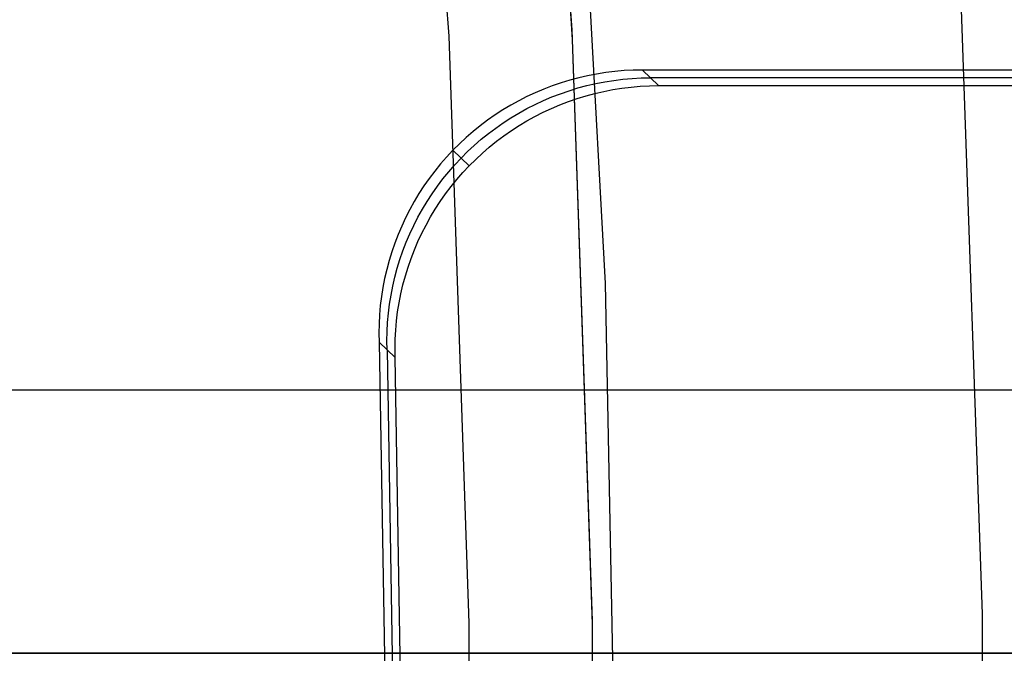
# Model space of a CAD drawing. Header units: millimetres. Extents: x 8926 to 10090, y -5004 to -3986.
# Tile 214 of 256: x 9569.69 to 9573.43, y -4352.51 to -4350.1. Entities that reach past the tile are written whole.
import ezdxf

# ---------------------------------------------------------------- set-up
doc = ezdxf.new("R2010")
doc.units = ezdxf.units.MM
for name, color, linetype in [('1', 7, 'Continuous'), ('COLOR EXT', 7, 'Continuous'), ('luz', 7, 'Continuous')]:
    doc.layers.add(name, color=color, linetype=linetype)
doc.layers.add('BLANCO METALICO', color=7, linetype='Continuous', true_color=0xededed)

msp = doc.modelspace()

# ---------------------------------------------------------------- linework, layer by layer
at = {"layer": '1', "color": 250, "true_color": 0x111111}
for p, q in [((9571.6295, -4347.8966, 61.1), (9571.7845, -4350.1374, 61.1)), ((9571.6347, -4347.9574, 61.1), (9571.7864, -4350.174, 61.1)), ((9571.7845, -4350.1374, 61.1), (9571.862, -4352.3822, 61.1)), ((9571.7864, -4350.174, 61.1), (9571.8622, -4352.3944, 61.1)), ((9571.862, -4352.3822, 61.1), (9571.862, -4354.6284, 61.1)), ((9571.8622, -4352.3944, 61.1), (9571.8622, -4354.6162, 61.1))]:
    msp.add_line(p, q, dxfattribs=at)
at = {"layer": '1', "color": 29, "true_color": 0x4d342b}
for p, q in [((9571.788, -4348.8397, 76.062), (9571.9109, -4351.1008, 76.062)), ((9571.9109, -4351.1008, 76.062), (9571.9551, -4353.3647, 76.062))]:
    msp.add_line(p, q, dxfattribs=at)
at = {"layer": 'BLANCO METALICO'}
for p, q in [((9559.9272, -4351.5053, 242.0324), (9581.6899, -4351.5053, 242.0324)), ((9570.6899, -4352.5053, 236.5324), (9570.6899, -4352.5053, 242.0324))]:
    msp.add_line(p, q, dxfattribs=at)
at = {"layer": 'COLOR EXT', "color": 30, "true_color": 0xff8d00}
for p, q in [((9571.9134, -4350.2999, 19.1621), (9571.8789, -4350.3054, 19.1621)), ((9571.948, -4350.2957, 19.1621), (9571.9134, -4350.2999, 19.1621)), ((9571.9828, -4350.2926, 19.1621), (9571.948, -4350.2957, 19.1621)), ((9572.0176, -4350.2908, 19.1621), (9571.9828, -4350.2926, 19.1621)), ((9572.0525, -4350.2902, 19.1621), (9572.0176, -4350.2908, 19.1621)), ((9577.7151, -4350.2902, 19.1621), (9572.0525, -4350.2902, 19.1621)), ((9572.1138, -4350.3495, 15.1621), (9572.0525, -4350.2902, 19.1621)), ((9571.7437, -4350.3391, 19.1621), (9571.7107, -4350.3504, 19.1621)), ((9571.777, -4350.3289, 19.1621), (9571.7437, -4350.3391, 19.1621)), ((9571.8107, -4350.3198, 19.1621), (9571.777, -4350.3289, 19.1621)), ((9571.8447, -4350.312, 19.1621), (9571.8107, -4350.3198, 19.1621)), ((9571.8789, -4350.3054, 19.1621), (9571.8447, -4350.312, 19.1621)), ((9571.8754, -4350.3417, 17.1626), (9571.9097, -4350.335, 17.163)), ((9571.9097, -4350.335, 17.163), (9571.9441, -4350.3296, 17.1634)), ((9571.9441, -4350.3296, 17.1634), (9571.9787, -4350.3253, 17.1639)), ((9571.9787, -4350.3253, 17.1639), (9572.0134, -4350.3223, 17.1644)), ((9572.0134, -4350.3223, 17.1644), (9572.0483, -4350.3204, 17.1649)), ((9572.0483, -4350.3204, 17.1649), (9572.0831, -4350.3198, 17.1654)), ((9577.7466, -4350.3199, 17.1621), (9572.0832, -4350.3199, 17.1621)), ((9571.646, -4350.3765, 19.1621), (9571.6144, -4350.3913, 19.1621)), ((9571.6781, -4350.3629, 19.1621), (9571.646, -4350.3765, 19.1621)), ((9571.7107, -4350.3504, 19.1621), (9571.6781, -4350.3629, 19.1621)), ((9571.7415, -4350.3801, 17.1611), (9571.7744, -4350.3687, 17.1614)), ((9571.7744, -4350.3687, 17.1614), (9571.8078, -4350.3585, 17.1618)), ((9571.8078, -4350.3585, 17.1618), (9571.8415, -4350.3495, 17.1622)), ((9571.8415, -4350.3495, 17.1622), (9571.8754, -4350.3417, 17.1626)), ((9571.8722, -4350.3792, 15.1621), (9571.9062, -4350.3713, 15.1621)), ((9571.9062, -4350.3713, 15.1621), (9571.9404, -4350.3647, 15.1621)), ((9571.9404, -4350.3647, 15.1621), (9571.9748, -4350.3592, 15.1621)), ((9571.9748, -4350.3592, 15.1621), (9572.0094, -4350.355, 15.1621)), ((9572.0094, -4350.355, 15.1621), (9572.0442, -4350.352, 15.1621)), ((9572.0442, -4350.352, 15.1621), (9572.079, -4350.3501, 15.1621)), ((9572.079, -4350.3501, 15.1621), (9572.1138, -4350.3495, 15.1621)), ((9572.1138, -4350.3495, 15.1621), (9577.7781, -4350.3495, 15.1621)), ((9571.5833, -4350.4071, 19.1621), (9571.5528, -4350.424, 19.1621)), ((9571.6144, -4350.3913, 19.1621), (9571.5833, -4350.4071, 19.1621)), ((9571.6452, -4350.4209, 17.1602), (9571.6768, -4350.4062, 17.1605)), ((9571.6768, -4350.4062, 17.1605), (9571.7089, -4350.3926, 17.1608)), ((9571.7089, -4350.3926, 17.1608), (9571.7415, -4350.3801, 17.1611)), ((9571.7397, -4350.4222, 15.1621), (9571.7722, -4350.4097, 15.1621)), ((9571.7722, -4350.4097, 15.1621), (9571.8052, -4350.3983, 15.1621)), ((9571.8052, -4350.3983, 15.1621), (9571.8385, -4350.3882, 15.1621)), ((9571.8385, -4350.3882, 15.1621), (9571.8722, -4350.3792, 15.1621)), ((9571.5229, -4350.4419, 19.1621), (9571.4936, -4350.4609, 19.1621)), ((9571.5528, -4350.424, 19.1621), (9571.5229, -4350.4419, 19.1621)), ((9571.5836, -4350.4536, 17.1597), (9571.6141, -4350.4367, 17.16)), ((9571.6141, -4350.4367, 17.16), (9571.6452, -4350.4209, 17.1602)), ((9571.6449, -4350.4663, 15.1621), (9571.676, -4350.4505, 15.1621)), ((9571.676, -4350.4505, 15.1621), (9571.7076, -4350.4358, 15.1621)), ((9571.7076, -4350.4358, 15.1621), (9571.7397, -4350.4222, 15.1621)), ((9571.465, -4350.4809, 19.1621), (9571.4372, -4350.5019, 19.1621)), ((9571.4936, -4350.4609, 19.1621), (9571.465, -4350.4809, 19.1621)), ((9571.5245, -4350.4905, 17.1594), (9571.5537, -4350.4716, 17.1596)), ((9571.5537, -4350.4716, 17.1596), (9571.5836, -4350.4536, 17.1597)), ((9571.5845, -4350.5011, 15.1621), (9571.6144, -4350.4832, 15.1621)), ((9571.6144, -4350.4832, 15.1621), (9571.6449, -4350.4663, 15.1621)), ((9571.4101, -4350.5238, 19.1621), (9571.3837, -4350.5467, 19.1621)), ((9571.4372, -4350.5019, 19.1621), (9571.4101, -4350.5238, 19.1621)), ((9571.4681, -4350.5315, 17.1591), (9571.4959, -4350.5105, 17.1592)), ((9571.4959, -4350.5105, 17.1592), (9571.5245, -4350.4905, 17.1594)), ((9571.5267, -4350.54, 15.1621), (9571.5553, -4350.5201, 15.1621)), ((9571.5553, -4350.5201, 15.1621), (9571.5845, -4350.5011, 15.1621)), ((9571.3837, -4350.5467, 19.1621), (9571.3582, -4350.5705, 19.1621)), ((9571.4146, -4350.5763, 17.159), (9571.441, -4350.5534, 17.159)), ((9571.441, -4350.5534, 17.159), (9571.4681, -4350.5315, 17.1591)), ((9571.4717, -4350.5829, 15.1621), (9571.4989, -4350.561, 15.1621)), ((9571.4989, -4350.561, 15.1621), (9571.5267, -4350.54, 15.1621)), ((9571.3335, -4350.5951, 19.1621), (9571.3097, -4350.6206, 19.1621)), ((9571.3582, -4350.5705, 19.1621), (9571.3335, -4350.5951, 19.1621)), ((9571.3952, -4350.6541, 15.1621), (9571.3335, -4350.5951, 19.1621)), ((9571.3644, -4350.6247, 17.1589), (9571.3891, -4350.6, 17.1589)), ((9571.3891, -4350.6, 17.1589), (9571.4146, -4350.5763, 17.159)), ((9571.4454, -4350.6058, 15.1621), (9571.4717, -4350.5829, 15.1621)), ((9571.3097, -4350.6206, 19.1621), (9571.2868, -4350.6469, 19.1621)), ((9571.3406, -4350.6502, 17.1589), (9571.3644, -4350.6247, 17.1589)), ((9571.3952, -4350.6541, 15.1621), (9571.4199, -4350.6295, 15.1621)), ((9571.4199, -4350.6295, 15.1621), (9571.4454, -4350.6058, 15.1621)), ((9571.2649, -4350.674, 19.1621), (9571.2439, -4350.7019, 19.1621)), ((9571.2868, -4350.6469, 19.1621), (9571.2649, -4350.674, 19.1621)), ((9571.3177, -4350.6765, 17.159), (9571.3406, -4350.6502, 17.1589)), ((9571.3714, -4350.6796, 15.1621), (9571.3952, -4350.6541, 15.1621)), ((9571.2439, -4350.7019, 19.1621), (9571.2238, -4350.7304, 19.1621)), ((9571.2748, -4350.7314, 17.1591), (9571.2958, -4350.7035, 17.159)), ((9571.2958, -4350.7035, 17.159), (9571.3177, -4350.6765, 17.159)), ((9571.3266, -4350.733, 15.1621), (9571.3485, -4350.7059, 15.1621)), ((9571.3485, -4350.7059, 15.1621), (9571.3714, -4350.6796, 15.1621)), ((9571.2238, -4350.7304, 19.1621), (9571.2048, -4350.7597, 19.1621)), ((9571.2547, -4350.7599, 17.1592), (9571.2748, -4350.7314, 17.1591)), ((9571.3056, -4350.7608, 15.1621), (9571.3266, -4350.733, 15.1621)), ((9571.2048, -4350.7597, 19.1621), (9571.1868, -4350.7896, 19.1621)), ((9571.2357, -4350.7891, 17.1594), (9571.2547, -4350.7599, 17.1592)), ((9571.2855, -4350.7893, 15.1621), (9571.3056, -4350.7608, 15.1621)), ((9571.1699, -4350.8201, 19.1621), (9571.1541, -4350.8511, 19.1621)), ((9571.1868, -4350.7896, 19.1621), (9571.1699, -4350.8201, 19.1621)), ((9571.2008, -4350.8495, 17.1597), (9571.2177, -4350.819, 17.1596)), ((9571.2177, -4350.819, 17.1596), (9571.2357, -4350.7891, 17.1594)), ((9571.2485, -4350.8484, 15.1621), (9571.2665, -4350.8185, 15.1621)), ((9571.2665, -4350.8185, 15.1621), (9571.2855, -4350.7893, 15.1621)), ((9571.1541, -4350.8511, 19.1621), (9571.1393, -4350.8827, 19.1621)), ((9571.1849, -4350.8805, 17.16), (9571.2008, -4350.8495, 17.1597)), ((9571.2316, -4350.8789, 15.1621), (9571.2485, -4350.8484, 15.1621)), ((9571.1393, -4350.8827, 19.1621), (9571.1256, -4350.9148, 19.1621)), ((9571.1702, -4350.9121, 17.1602), (9571.1849, -4350.8805, 17.16)), ((9571.2157, -4350.9099, 15.1621), (9571.2316, -4350.8789, 15.1621)), ((9571.1256, -4350.9148, 19.1621), (9571.1131, -4350.9474, 19.1621)), ((9571.1565, -4350.9442, 17.1605), (9571.1702, -4350.9121, 17.1602)), ((9571.2009, -4350.9415, 15.1621), (9571.2157, -4350.9099, 15.1621)), ((9571.1131, -4350.9474, 19.1621), (9571.1017, -4350.9804, 19.1621)), ((9571.144, -4350.9767, 17.1608), (9571.1565, -4350.9442, 17.1605)), ((9571.1747, -4351.0061, 15.1621), (9571.1873, -4350.9735, 15.1621)), ((9571.1873, -4350.9735, 15.1621), (9571.2009, -4350.9415, 15.1621)), ((9571.1017, -4350.9804, 19.1621), (9571.0915, -4351.0137, 19.1621)), ((9571.1223, -4351.043, 17.1614), (9571.1326, -4351.0097, 17.1611)), ((9571.1326, -4351.0097, 17.1611), (9571.144, -4350.9767, 17.1608)), ((9571.1633, -4351.039, 15.1621), (9571.1747, -4351.0061, 15.1621)), ((9571.0825, -4351.0474, 19.1621), (9571.0746, -4351.0814, 19.1621)), ((9571.0915, -4351.0137, 19.1621), (9571.0825, -4351.0474, 19.1621)), ((9571.1133, -4351.0767, 17.1618), (9571.1223, -4351.043, 17.1614)), ((9571.1531, -4351.0723, 15.1621), (9571.1633, -4351.039, 15.1621)), ((9571.0746, -4351.0814, 19.1621), (9571.0679, -4351.1156, 19.1621)), ((9571.1054, -4351.1107, 17.1622), (9571.1133, -4351.0767, 17.1618)), ((9571.144, -4351.106, 15.1621), (9571.1531, -4351.0723, 15.1621)), ((9571.0679, -4351.1156, 19.1621), (9571.0624, -4351.1501, 19.1621)), ((9571.0987, -4351.1449, 17.1626), (9571.1054, -4351.1107, 17.1622)), ((9571.1361, -4351.14, 15.1621), (9571.144, -4351.106, 15.1621)), ((9571.0624, -4351.1501, 19.1621), (9571.0581, -4351.1847, 19.1621)), ((9571.0932, -4351.1793, 17.163), (9571.0987, -4351.1449, 17.1626)), ((9571.1294, -4351.1742, 15.1621), (9571.1361, -4351.14, 15.1621)), ((9571.0581, -4351.1847, 19.1621), (9571.0551, -4351.2194, 19.1621)), ((9571.0889, -4351.2139, 17.1634), (9571.0932, -4351.1793, 17.163)), ((9571.1239, -4351.2086, 15.1621), (9571.1294, -4351.1742, 15.1621)), ((9571.0551, -4351.2194, 19.1621), (9571.0532, -4351.2543, 19.1621)), ((9571.0858, -4351.2486, 17.1639), (9571.0889, -4351.2139, 17.1634)), ((9571.1196, -4351.2432, 15.1621), (9571.1239, -4351.2086, 15.1621)), ((9571.0532, -4351.2543, 19.1621), (9571.0526, -4351.2891, 19.1621)), ((9571.0839, -4351.2834, 17.1644), (9571.0858, -4351.2486, 17.1639)), ((9571.1165, -4351.2779, 15.1621), (9571.1196, -4351.2432, 15.1621)), ((9571.0526, -4351.2891, 19.1621), (9571.0532, -4351.324, 19.1621)), ((9571.0832, -4351.3183, 17.1649), (9571.0839, -4351.2834, 17.1644)), ((9571.1146, -4351.3127, 15.1621), (9571.1165, -4351.2779, 15.1621)), ((9571.0532, -4351.324, 19.1621), (9571.0902, -4353.5053, 19.1621)), ((9571.1145, -4351.3824, 15.1621), (9571.0532, -4351.324, 19.1621)), ((9571.0838, -4351.3532, 17.1654), (9571.0832, -4351.3183, 17.1649)), ((9571.1139, -4351.3476, 15.1621), (9571.1146, -4351.3127, 15.1621)), ((9571.1145, -4351.3824, 15.1621), (9571.1139, -4351.3476, 15.1621)), ((9571.0838, -4351.3532, 17.1621), (9571.1198, -4353.5053, 17.1621)), ((9571.1495, -4353.5053, 15.1621), (9571.1145, -4351.3824, 15.1621)), ((9541.7913, -4352.5053, 21.2621), (9579.7984, -4352.5053, 21.2621)), ((9579.7984, -4352.5053, 25.2621), (9541.7913, -4352.5053, 25.2621)), ((9541.7913, -4352.5053, 23.2621), (9579.7984, -4352.5053, 23.2621))]:
    msp.add_line(p, q, dxfattribs=at)
at = {"layer": 'luz', "color": 7, "true_color": 0xffffff}
for p, q in [((9571.3187, -4350.1615, -29.1613), (9571.1648, -4347.9368, -29.1613)), ((9573.3425, -4352.3567, -30.2244), (9573.2632, -4350.0607, -30.2244)), ((9571.3957, -4352.3903, -29.1613), (9571.3187, -4350.1615, -29.1613)), ((9573.3425, -4354.6539, -30.2244), (9573.3425, -4352.3567, -30.2244)), ((9571.3957, -4354.6203, -29.1613), (9571.3957, -4352.3903, -29.1613))]:
    msp.add_line(p, q, dxfattribs=at)

doc.saveas('drawing.dxf')
